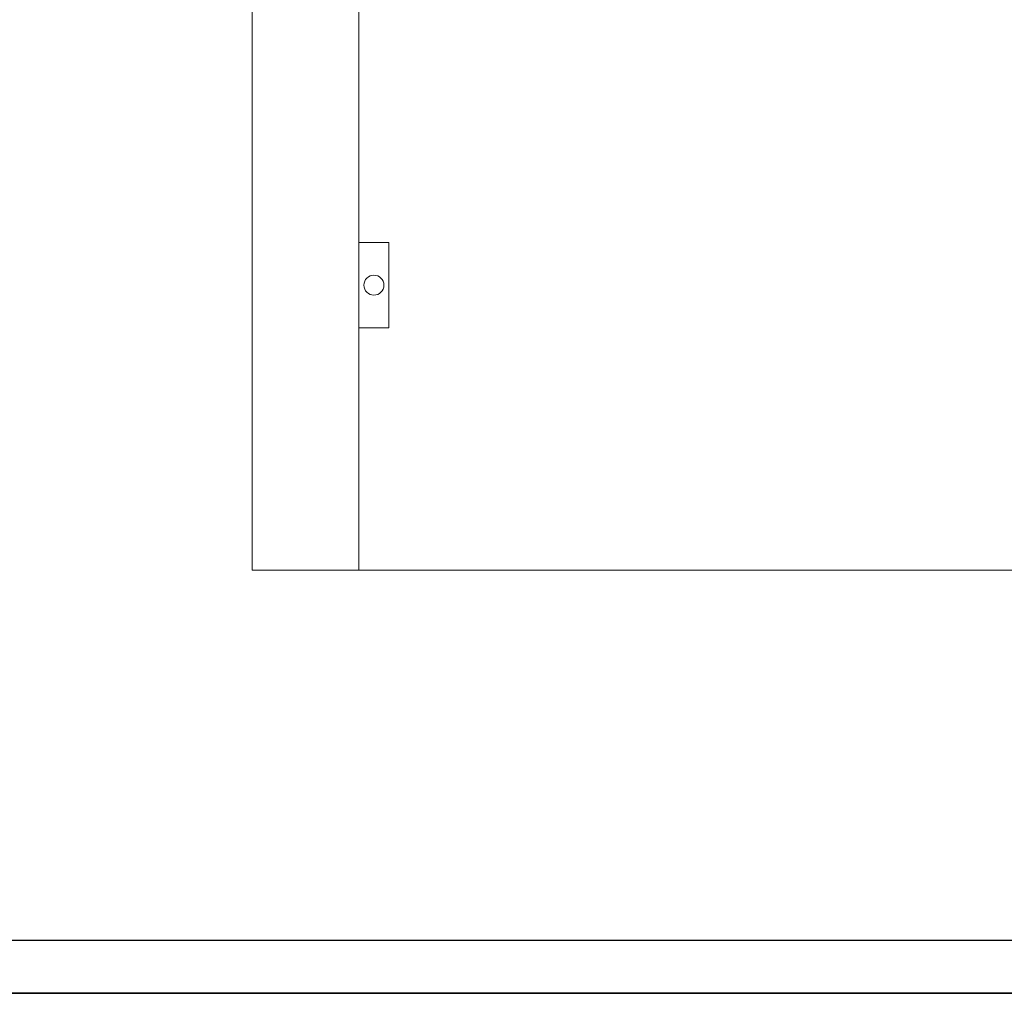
# Model space of a CAD drawing. Header units: millimetres. Extents: x -31 to 6803, y 0 to 664.
# Tile 14 of 118: x 1019 to 1043, y 94 to 118. Entities that reach past the tile are written whole.
import ezdxf
from ezdxf.enums import TextEntityAlignment as Align

# ---------------------------------------------------------------- set-up
doc = ezdxf.new("R2010")
doc.units = ezdxf.units.MM
doc.layers.add('!POMOCNICZE', color=8, linetype='Continuous', plot=False)
doc.layers.add('2DE_OBJ_Schneider-Front_Plates', color=7, linetype='Continuous', lineweight=0)
doc.layers.add('2DE_OBJ_Schneider-Mounting_Plates', color=7, linetype='Continuous', lineweight=25)
doc.styles.add('CP_ATTR', font='arial.ttf')
doc.linetypes.add('CPFLEX', pattern='A,0.0001,-0.2,[131,LTYPESHP.SHX,S=0.2,R=0,X=-0.2,Y=0],-0.4,[131,LTYPESHP.SHX,S=0.2,R=180,X=0.2,Y=0],-0.2', length=0.8001)

# ---------------------------------------------------------------- blocks, each defined once
blk = doc.blocks.new('2d_prismap_plytcz_650_4m_se66_zu01t60')
at = {"lineweight": 0}
for p, q in [((0, 0), (0, -200)), ((0, -200), (37.5, -200)), ((37.5, -200), (537.5, -200))]:
    blk.add_line(p, q, dxfattribs=at)
at = {"layer": '2DE_OBJ_Schneider-Front_Plates', "lineweight": 0}
for p, q in [((37.5, -200), (37.5, 0)), ((537.5, -200), (37.5, -200))]:
    blk.add_line(p, q, dxfattribs=at)
blk.add_lwpolyline([(37.5, -85), (48, -85), (48, -115), (37.5, -115)], dxfattribs=at)
blk.add_circle((42.75, -100), 3.5, dxfattribs=at)
at = {"lineweight": 0, "style": 'CP_ATTR', "flags": 9}
for tag, p in [('MARK3', (0, 0.01)), ('FUNCTION', (0, 0.01)), ('CHARACTER', (0, 0.01)), ('PRODUCER', (0, 0.01)), ('ORDER-NO', (0, 0.01)), ('PRODUCT-TYPE', (0, 0.01)), ('ARTICLE', (0, 0.01)), ('NAME', (0, 0.01)), ('OTHER', (0, 0)), ('LINK', (0, 0)), ('IP', (0, 0)), ('NUMBER_OF_POLES', (0, 0)), ('POWER_LOSSES', (0, 0)), ('POWER', (0, 0)), ('VOLTAGE', (0, 0)), ('CURRENT', (0.01, 0.01)), ('MARK2', (0.01, 0.01)), ('GROUP', (0.01, 0)), ('NUMBER', (0.01, 0)), ('TEXT_01', (0.01, 0))]:
    blk.add_attdef(tag, text='', height=0.0005, dxfattribs=at).set_placement(p, align=Align.MIDDLE_LEFT)
at = {"linetype": 'ByBlock', "lineweight": 0, "style": 'CP_ATTR', "flags": 9}
blk.add_attdef('WEIGHT', text='', height=0.0005, dxfattribs=at).set_placement((0, 0), align=Align.MIDDLE_LEFT)

msp = doc.modelspace()

# ---------------------------------------------------------------- linework, layer by layer
at = {"layer": '!POMOCNICZE'}
msp.add_line((3, 95), (6803, 95), dxfattribs=at)
at = {"color": 1, "linetype": 'CPFLEX', "lineweight": 35}
msp.add_lwpolyline([(1111.604, 93.694), (1111.604, 237.16), (934.61, 237.16), (934.61, 93.694), (1111.604, 93.694)], dxfattribs=at)

# ---------------------------------------------------------------- block references
at = {"layer": '2DE_OBJ_Schneider-Mounting_Plates', "xscale": 0.06999999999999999, "yscale": 0.06999999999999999, "zscale": 0.06999999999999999}
msp.add_blockref('2d_prismap_plytcz_650_4m_se66_zu01t60', (1024.706, 118.084), dxfattribs=at)

doc.saveas('drawing.dxf')
